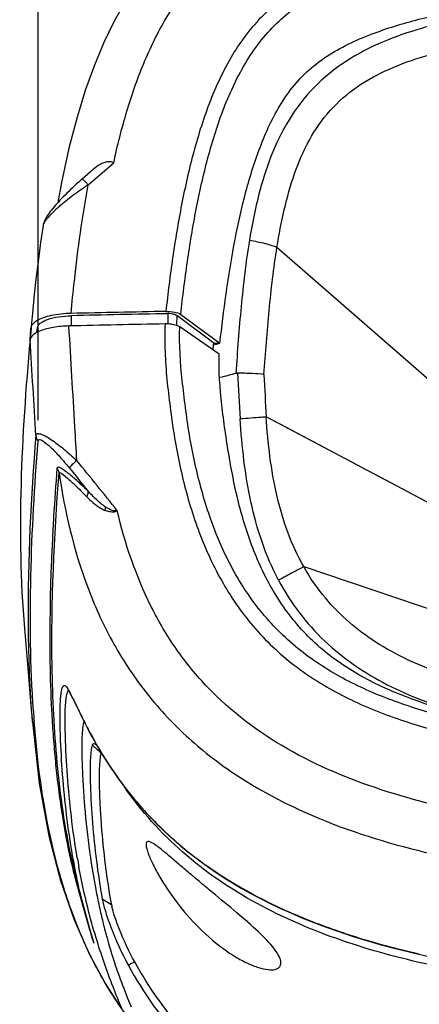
# Model space of a CAD drawing. Header units: millimetres. Extents: x 451 to 748, y 223 to 418.
# Tile 7 of 24: x 450.51 to 460.07, y 381.81 to 405.34. Entities that reach past the tile are written whole.
import ezdxf

# ---------------------------------------------------------------- set-up
doc = ezdxf.new("R2010")
doc.units = ezdxf.units.MM
doc.header["$LTSCALE"] = 32.67
doc.header["$PDMODE"] = 3
doc.header["$PDSIZE"] = 8
doc.layers.get('0').update_dxf_attribs({"linetype": 'CONTINUOUS'})
doc.layers.get('Defpoints').update_dxf_attribs({"linetype": 'CONTINUOUS'})
for name, color, linetype in [('00_COMPONENTS', 7, 'CONTINUOUS'), ('20_ALL_FEATURES', 7, 'CONTINUOUS'), ('51__DRAFT_DIMS', 7, 'CONTINUOUS')]:
    doc.layers.add(name, color=color, linetype=linetype)
doc.styles.get("Standard").update_dxf_attribs({"font": 'simfang.ttf'})
doc.dimstyles.new('DIMSTYLE_1', dxfattribs={"dimtxt": 3, "dimasz": 3, "dimexe": 2.5, "dimexo": 0.5, "dimgap": 0.75, "dimtad": 1, "dimdec": 1, "dimlfac": 2, "dimdsep": 46, "dimtxsty": 'STANDARD', "dimblk": '_FILLED', "dimblk1": '_FILLED', "dimblk2": '_FILLED', "dimcen": 0.09, "dimclrd": 256, "dimclre": 256, "dimclrt": 3, "dimadec": 1, "dimazin": 2, "dimtp": 0.3, "dimtm": 0.3, "dimtfac": 1, "dimtdec": 1, "dimtofl": 0, "dimtmove": 0, "dimatfit": 3, "dimldrblk": '_FILLED', "dimfxl": 1, "dimtolj": 1, "dimlwd": -1, "dimarcsym": 0})

# ---------------------------------------------------------------- blocks, each defined once
blk = doc.blocks.new('_FILLED')
at = {"color": 0, "linetype": 'ByBlock'}
blk.add_solid([(0, 0), (-1, 0.1667), (-1, -0.1667)], dxfattribs=at)
blk = doc.blocks.new('*D75')
at = {"layer": '51__DRAFT_DIMS', "lineweight": -2}
for p, q in [((450.955, 395.769), (450.955, 416.227)), ((487.649, 395.902), (487.649, 416.227))]:
    blk.add_line(p, q, dxfattribs=at)
at = {"layer": '51__DRAFT_DIMS'}
blk.add_line((484.649, 413.727), (453.955, 413.727), dxfattribs=at)
at = {"layer": 'Defpoints', "color": 0}
for p in [(450.955, 413.727), (487.649, 395.402), (450.955, 395.269)]:
    blk.add_point(p, dxfattribs=at)
at = {"layer": '51__DRAFT_DIMS', "linetype": 'ByBlock', "xscale": 3, "yscale": 3, "zscale": 3, "rotation": 180}
blk.add_blockref('_FILLED', (450.955, 413.727), dxfattribs=at)
at = {"layer": '51__DRAFT_DIMS', "linetype": 'ByBlock', "xscale": 3, "yscale": 3, "zscale": 3}
blk.add_blockref('_FILLED', (487.649, 413.727), dxfattribs=at)
at = {"layer": '51__DRAFT_DIMS', "color": 3, "insert": (469.189, 417.528), "char_height": 3, "attachment_point": 2}
blk.add_mtext('\\A1;\\A1;{\\C256;73.4}', dxfattribs=at)

msp = doc.modelspace()

# ---------------------------------------------------------------- linework, layer by layer
at = {"layer": '00_COMPONENTS', "color": 7}
for p, q in [((456.664, 399.901), (460.629, 396.442)), ((456.888, 395.59), (456.407, 395.845)), ((460.738, 393.553), (456.407, 395.845)), ((457.303, 392.269), (461.118, 390.982))]:
    msp.add_line(p, q, dxfattribs=at)
msp.add_lwpolyline([(460.739, 393.553), (460.257, 393.808), (459.776, 394.063), (459.295, 394.317), (458.814, 394.572), (456.888, 395.59)], dxfattribs=at)
for centre, radius, start, end in [((467.976, 351.076), 47.432, 105.0229, 105.4868), ((604.38, 405.051), 148.883, 183.14125, 183.56195), ((706.782, 409.957), 250.773, 182.99308, 183.2259)]:
    msp.add_arc(centre, radius, start, end, dxfattribs=at)
for points, knots in [([(460.965, 405.341), (460.803, 405.309), (460.481, 405.235), (459.845, 405.058), (459.067, 404.78), (458.195, 404.306), (457.441, 403.66), (456.861, 402.859), (456.455, 401.965), (456.181, 401.027), (456.057, 400.388), (456.005, 400.068)], [0, 0, 0, 0, 0.063012, 0.126034, 0.251941, 0.377605, 0.502855, 0.62761, 0.751939, 0.87602, 1, 1, 1, 1]), ([(456.664, 399.901), (456.712, 400.201), (456.824, 400.796), (457.064, 401.661), (457.411, 402.472), (457.907, 403.191), (458.568, 403.766), (459.35, 404.186), (460.203, 404.488), (460.796, 404.634), (461.097, 404.697)], [0, 0, 0, 0, 0.128322, 0.254485, 0.377758, 0.498549, 0.619318, 0.7431, 0.870332, 1, 1, 1, 1]), ([(456.005, 400.068), (455.961, 399.805), (455.889, 399.277), (455.804, 398.482), (455.737, 397.685), (455.698, 397.153), (455.681, 396.887)], [0, 0, 0, 0, 0.249797, 0.49968, 0.749727, 1, 1, 1, 1]), ([(456.005, 400.068), (456.131, 400.049), (456.312, 400.014), (456.53, 399.953), (456.624, 399.918), (456.664, 399.901)], [0, 0, 0, 0, 0.56121, 0.807827, 1, 1, 1, 1]), ([(456.352, 396.863), (456.388, 397.373), (456.467, 398.388), (456.584, 399.401), (456.664, 399.901)], [0, 0, 0, 0, 0.502656, 1, 1, 1, 1]), ([(456.352, 396.863), (456.261, 396.874), (456.051, 396.886), (455.84, 396.891), (455.72, 396.892)], [0, 0, 0, 0, 0.432106, 1, 1, 1, 1]), ([(456.407, 395.845), (456.368, 395.842), (456.16, 395.825), (455.953, 395.811), (455.784, 395.801)], [0, 0, 0, 0, 0.188814, 1, 1, 1, 1]), ([(457.303, 392.269), (457.155, 392.531), (456.9, 393.088), (456.643, 393.976), (456.484, 394.901), (456.426, 395.529), (456.407, 395.845)], [0, 0, 0, 0, 0.243414, 0.491566, 0.744194, 1, 1, 1, 1]), ([(456.703, 391.943), (456.547, 392.237), (456.284, 392.852), (456.023, 393.817), (455.863, 394.805), (455.805, 395.468), (455.784, 395.801)], [0, 0, 0, 0, 0.249903, 0.499887, 0.74993, 1, 1, 1, 1]), ([(457.303, 392.269), (457.222, 392.222), (457.022, 392.113), (456.822, 392.006), (456.703, 391.943)], [0, 0, 0, 0, 0.409243, 1, 1, 1, 1]), ([(462.91, 389.143), (462.627, 389.187), (462.065, 389.294), (460.966, 389.565), (459.906, 389.947), (458.945, 390.496), (458.298, 390.994), (457.739, 391.584), (457.436, 392.034), (457.303, 392.269)], [0, 0, 0, 0, 0.129257, 0.258161, 0.510864, 0.634503, 0.756598, 0.877991, 1, 1, 1, 1]), ([(456.703, 391.943), (456.846, 391.674), (457.175, 391.156), (457.788, 390.473), (458.504, 389.897), (459.556, 389.275), (460.709, 388.85), (461.892, 388.555), (462.492, 388.44), (462.794, 388.393)], [0, 0, 0, 0, 0.124978, 0.249953, 0.37495, 0.499976, 0.74982, 0.874909, 1, 1, 1, 1])]:
    msp.add_open_spline(points, degree=3, knots=knots, dxfattribs=at)
msp.add_open_spline([(455.681, 396.887), (455.694, 396.89), (455.707, 396.892), (455.72, 396.892)], degree=3, dxfattribs=at)
at = {"layer": '20_ALL_FEATURES', "color": 7}
for p, q in [((452.268, 401.762), (452.004, 401.531)), ((452.153, 401.392), (452.76, 401.923)), ((452.153, 401.392), (452.76, 401.923)), ((451.75, 398.02), (451.75, 398.266)), ((454.056, 398.315), (454.052, 398.067)), ((454.269, 398.269), (454.265, 398.034)), ((455.151, 397.611), (454.269, 398.269)), ((454.364, 398.296), (455.301, 397.611)), ((450.786, 397.98), (450.76, 397.689)), ((450.76, 397.689), (450.783, 397.95)), ((450.783, 397.95), (450.786, 397.98)), ((450.926, 397.866), (450.936, 397.978)), ((450.927, 397.866), (450.936, 397.978)), ((450.936, 397.871), (450.936, 397.978)), ((455.282, 397.348), (454.342, 397.998)), ((455.138, 397.448), (455.15, 397.567)), ((455.15, 397.566), (455.151, 397.611)), ((455.15, 397.566), (455.217, 397.586)), ((455.151, 397.611), (455.301, 397.611)), ((455.217, 397.586), (455.301, 397.611)), ((450.802, 388.703), (450.814, 388.553)), ((450.808, 388.627), (450.814, 388.553)), ((452.44, 387.836), (452.465, 387.814)), ((452.488, 387.779), (452.558, 387.667)), ((451.761, 385.265), (451.758, 385.278)), ((452.713, 384.178), (452.487, 384.32)), ((451.817, 383.825), (452.181, 382.999))]:
    msp.add_line(p, q, dxfattribs=at)
for points in [[(453.01, 405.731), (452.765, 405.287), (452.527, 404.795), (452.301, 404.257), (452.089, 403.672), (451.885, 403.012), (451.691, 402.269), (451.514, 401.452), (451.427, 400.97)], [(452.004, 401.531), (451.975, 401.506), (451.924, 401.46), (451.873, 401.415), (451.824, 401.369), (451.777, 401.325), (451.73, 401.28), (451.685, 401.236), (451.64, 401.193), (451.597, 401.15), (451.556, 401.107), (451.515, 401.065), (451.476, 401.024), (451.439, 400.983), (451.402, 400.943), (451.368, 400.904), (451.335, 400.865), (451.303, 400.827), (451.273, 400.79), (451.245, 400.754), (451.218, 400.718), (451.193, 400.683), (451.17, 400.649), (451.149, 400.616), (451.131, 400.583), (451.114, 400.551), (451.1, 400.519), (451.087, 400.485), (451.078, 400.451), (451.072, 400.421)], [(451.072, 400.421), (451.014, 400.019), (450.96, 399.616), (450.91, 399.199), (450.863, 398.77), (450.818, 398.327), (450.788, 398.005)], [(450.626, 390.791), (450.658, 390.405), (450.682, 390.124), (450.706, 389.837), (450.731, 389.544), (450.756, 389.244), (450.782, 388.939), (450.808, 388.627)], [(451.659, 389.335), (451.66, 389.334), (451.67, 389.321), (451.684, 389.299), (451.702, 389.269), (451.723, 389.232), (451.747, 389.187), (451.774, 389.134), (451.804, 389.075), (451.836, 389.008)], [(451.836, 389.008), (451.909, 388.858), (451.949, 388.776), (451.991, 388.689), (452.036, 388.599), (452.084, 388.505), (452.134, 388.408), (452.186, 388.308), (452.241, 388.207), (452.299, 388.103), (452.359, 387.996), (452.422, 387.888), (452.488, 387.779)], [(450.802, 388.704), (450.981, 387.094), (451.212, 385.837), (451.491, 384.769), (451.817, 383.825)], [(452.558, 387.667), (452.63, 387.554), (452.706, 387.439), (452.786, 387.322), (452.869, 387.205)], [(452.869, 387.205), (452.956, 387.085), (453.047, 386.965), (453.142, 386.844), (453.242, 386.721), (453.346, 386.598), (453.455, 386.474), (453.568, 386.349), (453.687, 386.223), (453.811, 386.097), (453.941, 385.971), (454.077, 385.844), (454.218, 385.717), (454.366, 385.59), (454.521, 385.463), (454.682, 385.337), (454.85, 385.21), (455.026, 385.084), (455.209, 384.959), (455.4, 384.834), (455.599, 384.71), (455.807, 384.587), (456.025, 384.465), (456.251, 384.345), (456.487, 384.225), (456.734, 384.107), (456.992, 383.991), (457.261, 383.877), (457.542, 383.764), (457.836, 383.653), (458.143, 383.544), (458.465, 383.438), (458.802, 383.334), (459.155, 383.232), (459.527, 383.133), (459.918, 383.037), (460.328, 382.945)], [(451.758, 385.278), (451.911, 384.616), (452.174, 383.643), (452.289, 383.267)], [(452.181, 382.999), (452.561, 382.298), (452.878, 381.812)]]:
    msp.add_lwpolyline(points, dxfattribs=at)
for centre, radius, start, end in [((469.123, -376.123), 774.639, 91.118008, 91.285784), ((469.126, -375.932), 774.393, 91.115076, 91.285766), ((469.122, -376.121), 774.338, 91.11987, 91.290024), ((167.365, 163.915), 366.412, 38.81925, 39.06003), ((446.794, 386.664), 5.562, 26.2539, 27.2901), ((477.922, 390.678), 27.144, 183.9252, 184.4553), ((514.063, 457.21), 92.791, 228.2283, 228.38654), ((460.56, 392.721), 9.462, 211.7809, 213.0065), ((460.329, 392.57), 9.186, 213.004, 215.7246), ((467.832, 388.904), 16.508, 192.3436, 193.1483), ((469.159, 388.272), 17.521, 189.7416, 190.477), ((468.051, 387.558), 16.003, 191.0138, 192.5016), ((453.677, 384.354), 0.98, 190.3495, 192.0924), ((464.32, 401.904), 19.364, 253.4412, 255.6798), ((464.871, 404.049), 21.579, 255.6692, 257.1335), ((454.898, 379.613), 3.6, 117.0011, 119.7641), ((465.252, 386.949), 13.144, 202.5933, 203.3203)]:
    msp.add_arc(centre, radius, start, end, dxfattribs=at)
for points, knots in [([(452.76, 401.923), (452.849, 402.329), (453.051, 403.132), (453.454, 404.296), (453.984, 405.39), (454.673, 406.378), (455.533, 407.217), (456.542, 407.888), (457.66, 408.404), (459.254, 408.925), (461.349, 409.332), (463.915, 409.593), (466.512, 409.717), (468.25, 409.739), (469.121, 409.739)], [0, 0, 0, 0, 0.062084, 0.123364, 0.18366, 0.243018, 0.302118, 0.361954, 0.423012, 0.485252, 0.612018, 0.740603, 0.870065, 1, 1, 1, 1]), ([(469.121, 407.967), (468.246, 407.967), (466.497, 407.945), (463.877, 407.811), (461.702, 407.569), (459.985, 407.232), (458.722, 406.875), (457.712, 406.448), (456.967, 405.992), (456.456, 405.583), (456.007, 405.108), (455.632, 404.576), (455.323, 404.005), (454.98, 403.213), (454.656, 402.185), (454.372, 400.925), (454.161, 399.651), (454.055, 398.796), (454.008, 398.369)], [0, 0, 0, 0, 0.125718, 0.25143, 0.377123, 0.439975, 0.502802, 0.565543, 0.596886, 0.628165, 0.659365, 0.690479, 0.721528, 0.752527, 0.814415, 0.876262, 0.938112, 1, 1, 1, 1]), ([(454.364, 398.296), (454.41, 398.718), (454.514, 399.559), (454.721, 400.811), (454.996, 402.045), (455.372, 403.243), (455.814, 404.189), (456.285, 404.867), (456.705, 405.32), (457.188, 405.711), (457.902, 406.147), (458.881, 406.553), (460.112, 406.894), (461.374, 407.136), (462.652, 407.309), (464.37, 407.471), (466.527, 407.579), (468.256, 407.601), (469.121, 407.601)], [0, 0, 0, 0, 0.062502, 0.124799, 0.186863, 0.248537, 0.30951, 0.339689, 0.36982, 0.400186, 0.430808, 0.492795, 0.555521, 0.618626, 0.681952, 0.745439, 0.872623, 1, 1, 1, 1]), ([(455.301, 397.611), (455.343, 398.001), (455.438, 398.78), (455.624, 399.943), (455.871, 401.094), (456.152, 402.036), (456.449, 402.765), (456.721, 403.29), (457.059, 403.781), (457.481, 404.204), (457.968, 404.552), (458.677, 404.919), (459.619, 405.251), (460.783, 405.53), (462.355, 405.795), (464.34, 405.99), (466.729, 406.099), (468.324, 406.118), (469.121, 406.118)], [0, 0, 0, 0, 0.061883, 0.123721, 0.185549, 0.247412, 0.278395, 0.309463, 0.340597, 0.371839, 0.403195, 0.434583, 0.497376, 0.560199, 0.623032, 0.74868, 0.874338, 1, 1, 1, 1]), ([(452.76, 401.923), (452.749, 401.929), (452.727, 401.936), (452.682, 401.949), (452.612, 401.945), (452.524, 401.925), (452.401, 401.867), (452.319, 401.807), (452.268, 401.762)], [0, 0, 0, 0, 0.065796, 0.130287, 0.257007, 0.442703, 0.627703, 1, 1, 1, 1]), ([(452.153, 401.392), (452.136, 401.41), (452.104, 401.446), (452.064, 401.486), (452.036, 401.511), (452.021, 401.524), (452.012, 401.53), (452.005, 401.532), (452.004, 401.531)], [0, 0, 0, 0, 0.368259, 0.697374, 0.824881, 0.91813, 0.975694, 1, 1, 1, 1]), ([(452.153, 401.392), (452.028, 401.31), (451.789, 401.144), (451.509, 400.923), (451.314, 400.746), (451.197, 400.626), (451.114, 400.522), (451.076, 400.452), (451.072, 400.421)], [0, 0, 0, 0, 0.304665, 0.594895, 0.726685, 0.842782, 0.93625, 1, 1, 1, 1]), ([(451.74, 398.321), (451.765, 398.579), (451.869, 399.607), (452.011, 400.631), (452.153, 401.392)], [0, 0, 0, 0, 0.251056, 1, 1, 1, 1]), ([(451.74, 398.321), (451.582, 398.317), (451.355, 398.295), (451.083, 398.222), (450.97, 398.173), (450.923, 398.145)], [0, 0, 0, 0, 0.564883, 0.804019, 1, 1, 1, 1]), ([(450.936, 397.978), (450.94, 398.02), (450.993, 398.083), (451.085, 398.138), (451.229, 398.198), (451.454, 398.248), (451.646, 398.264), (451.75, 398.266)], [0, 0, 0, 0, 0.140437, 0.239862, 0.360519, 0.65648, 1, 1, 1, 1]), ([(454.008, 398.369), (454.079, 398.37), (454.2, 398.361), (454.322, 398.326), (454.364, 398.296)], [0, 0, 0, 0, 0.576407, 1, 1, 1, 1]), ([(454.269, 398.269), (454.244, 398.288), (454.172, 398.31), (454.099, 398.316), (454.056, 398.315)], [0, 0, 0, 0, 0.420474, 1, 1, 1, 1]), ([(450.923, 398.145), (450.906, 398.135), (450.853, 398.1), (450.804, 398.048), (450.791, 398.005)], [0, 0, 0, 0, 0.30335, 1, 1, 1, 1]), ([(451.69, 398.02), (451.565, 398.017), (451.334, 397.998), (451.108, 397.943), (451.01, 397.905)], [0, 0, 0, 0, 0.542409, 1, 1, 1, 1]), ([(451.879, 394.804), (451.864, 395.074), (451.802, 396.146), (451.738, 397.218), (451.69, 398.02)], [0, 0, 0, 0, 0.25106, 1, 1, 1, 1]), ([(453.989, 398.069), (453.982, 397.847), (453.98, 397.404), (454.028, 396.741), (454.107, 396.081), (454.229, 395.201), (454.455, 394.111), (454.867, 392.835), (455.47, 391.631), (456.29, 390.555), (457.323, 389.677), (458.505, 389.017), (459.766, 388.534), (461.503, 388.065), (463.731, 387.736), (466.423, 387.558), (468.221, 387.536), (469.121, 387.532)], [0, 0, 0, 0, 0.030902, 0.061808, 0.092751, 0.123721, 0.185765, 0.247963, 0.310327, 0.372861, 0.435487, 0.498158, 0.560861, 0.623582, 0.749004, 0.87449, 1, 1, 1, 1]), ([(454.342, 397.998), (454.3, 398.027), (454.179, 398.061), (454.058, 398.07), (453.989, 398.069)], [0, 0, 0, 0, 0.426602, 1, 1, 1, 1]), ([(469.121, 387.906), (468.235, 387.906), (466.466, 387.933), (463.824, 388.102), (461.643, 388.419), (459.951, 388.866), (458.732, 389.323), (457.594, 389.941), (456.602, 390.766), (455.811, 391.781), (455.226, 392.93), (454.821, 394.158), (454.552, 395.429), (454.393, 396.711), (454.319, 397.572), (454.342, 397.998)], [0, 0, 0, 0, 0.127439, 0.254558, 0.380975, 0.443814, 0.506242, 0.568025, 0.629291, 0.690519, 0.752047, 0.813953, 0.876176, 0.938627, 1, 1, 1, 1]), ([(451.01, 397.905), (450.954, 397.883), (450.862, 397.839), (450.787, 397.762), (450.772, 397.723)], [0, 0, 0, 0, 0.588172, 1, 1, 1, 1]), ([(450.763, 397.689), (450.656, 396.542), (450.498, 394.244), (450.528, 391.937), (450.626, 390.791)], [0, 0, 0, 0, 0.50039, 1, 1, 1, 1]), ([(482.959, 397.348), (482.97, 396.942), (482.928, 396.332), (482.819, 395.527), (482.696, 394.724), (482.5, 393.727), (482.129, 392.563), (481.581, 391.468), (480.81, 390.51), (479.833, 389.765), (478.736, 389.226), (477.581, 388.831), (476.002, 388.447), (473.987, 388.17), (471.556, 388.018), (469.121, 387.979), (466.685, 388.018), (464.254, 388.17), (462.239, 388.447), (460.66, 388.831), (459.505, 389.226), (458.408, 389.765), (457.431, 390.51), (456.66, 391.468), (456.112, 392.563), (455.741, 393.727), (455.545, 394.724), (455.422, 395.527), (455.313, 396.332), (455.271, 396.942), (455.282, 397.348)], [0, 0, 0, 0, 0.031227, 0.046894, 0.062545, 0.093772, 0.125025, 0.156292, 0.18754, 0.21878, 0.250037, 0.281289, 0.31254, 0.375019, 0.437509, 0.500001, 0.562492, 0.624982, 0.687461, 0.718712, 0.749964, 0.781221, 0.812461, 0.843709, 0.874975, 0.906229, 0.937456, 0.953106, 0.968772, 1, 1, 1, 1]), ([(450.9, 395.402), (450.901, 395.411), (450.906, 395.431), (450.933, 395.449), (450.97, 395.45), (451.036, 395.435), (451.136, 395.388), (451.268, 395.307), (451.414, 395.202), (451.567, 395.08), (451.724, 394.947), (451.828, 394.853), (451.88, 394.804)], [0, 0, 0, 0, 0.024284, 0.046755, 0.074872, 0.11213, 0.213668, 0.343814, 0.493261, 0.655094, 0.82512, 1, 1, 1, 1]), ([(450.955, 395.269), (450.964, 395.374), (451.232, 395.148), (451.352, 395.023), (451.516, 394.848), (451.627, 394.716), (451.702, 394.624)], [0, 0, 0, 0, 0.316488, 0.473866, 0.642818, 1, 1, 1, 1]), ([(450.841, 388.82), (450.768, 389.893), (450.744, 392.048), (450.869, 394.196), (450.955, 395.269)], [0, 0, 0, 0, 0.499775, 1, 1, 1, 1]), ([(451.88, 394.804), (451.838, 394.771), (451.782, 394.723), (451.726, 394.661), (451.706, 394.635), (451.702, 394.624)], [0, 0, 0, 0, 0.625104, 0.859868, 1, 1, 1, 1]), ([(451.402, 394.62), (451.375, 394.235), (451.332, 393.656), (451.294, 392.885), (451.266, 392.307), (451.244, 391.729), (451.237, 390.958), (451.23, 389.994), (451.259, 389.031), (451.31, 388.261), (451.357, 387.682), (451.417, 387.104), (451.524, 386.333), (451.622, 385.756), (451.706, 385.375)], [0, 0, 0, 0, 0.124941, 0.187519, 0.249676, 0.311837, 0.374599, 0.498885, 0.623388, 0.686029, 0.748409, 0.810902, 0.873893, 1, 1, 1, 1]), ([(451.758, 385.278), (451.594, 386.037), (451.375, 387.573), (451.228, 390.659), (451.336, 392.972), (451.455, 394.507)], [0, 0, 0, 0, 0.251591, 0.501156, 1, 1, 1, 1]), ([(452.143, 394.079), (452.071, 394.148), (451.963, 394.251), (451.818, 394.379), (451.715, 394.466), (451.631, 394.531), (451.566, 394.577), (451.521, 394.606), (451.48, 394.629), (451.446, 394.642), (451.413, 394.647), (451.402, 394.628), (451.402, 394.62)], [0, 0, 0, 0, 0.315711, 0.465186, 0.607324, 0.73883, 0.799597, 0.856037, 0.90585, 0.945758, 0.974493, 1, 1, 1, 1]), ([(451.455, 394.507), (451.455, 394.542), (451.626, 394.412), (451.716, 394.33), (451.927, 394.134), (452.049, 394.007), (452.116, 393.939)], [0, 0, 0, 0, 0.117003, 0.373495, 0.67448, 1, 1, 1, 1]), ([(451.455, 394.507), (451.59, 393.585), (451.913, 392.201), (452.691, 390.476), (453.48, 389.266), (454.464, 388.198), (455.979, 387.014), (458.134, 385.973), (460.858, 385.244), (463.613, 384.84), (466.369, 384.648), (468.205, 384.615), (469.121, 384.615)], [0, 0, 0, 0, 0.124259, 0.187621, 0.251655, 0.316069, 0.380312, 0.507046, 0.631818, 0.755245, 0.877875, 1, 1, 1, 1]), ([(452.116, 393.939), (452.122, 393.951), (452.142, 393.994), (452.153, 394.046), (452.143, 394.079)], [0, 0, 0, 0, 0.292108, 1, 1, 1, 1]), ([(452.565, 393.693), (452.487, 393.746), (452.342, 393.871), (452.208, 394.008), (452.143, 394.079)], [0, 0, 0, 0, 0.496034, 1, 1, 1, 1]), ([(452.115, 393.939), (452.211, 393.842), (452.348, 393.718), (452.51, 393.633), (452.552, 393.614)], [0, 0, 0, 0, 0.746845, 1, 1, 1, 1]), ([(452.846, 393.605), (452.824, 393.589), (452.762, 393.561), (452.658, 393.58), (452.586, 393.6), (452.552, 393.614)], [0, 0, 0, 0, 0.265624, 0.64123, 1, 1, 1, 1]), ([(452.846, 393.605), (452.824, 393.6), (452.761, 393.592), (452.666, 393.634), (452.598, 393.671), (452.565, 393.693)], [0, 0, 0, 0, 0.229528, 0.608494, 1, 1, 1, 1]), ([(469.121, 385.759), (467.43, 385.759), (464.898, 385.84), (461.566, 386.287), (459.147, 386.87), (456.88, 387.816), (455.248, 389.042), (454.235, 390.28), (453.419, 391.664), (453.03, 392.821), (452.846, 393.605)], [0, 0, 0, 0, 0.257178, 0.384725, 0.510891, 0.634861, 0.756234, 0.816633, 0.877331, 1, 1, 1, 1]), ([(451.489, 389.082), (451.491, 389.114), (451.496, 389.173), (451.507, 389.256), (451.521, 389.328), (451.537, 389.384), (451.557, 389.425), (451.586, 389.431), (451.609, 389.416), (451.634, 389.389), (451.681, 389.322), (451.713, 389.261), (451.737, 389.215)], [0, 0, 0, 0, 0.1459, 0.277265, 0.39254, 0.488685, 0.556474, 0.583418, 0.619562, 0.67546, 0.756327, 1, 1, 1, 1]), ([(451.618, 389.063), (451.623, 389.113), (451.632, 389.182), (451.654, 389.263), (451.669, 389.296), (451.679, 389.307)], [0, 0, 0, 0, 0.589103, 0.822498, 1, 1, 1, 1]), ([(451.779, 385.359), (451.722, 385.682), (451.628, 386.326), (451.534, 387.284), (451.49, 388.068), (451.476, 388.665), (451.48, 388.949), (451.489, 389.082)], [0, 0, 0, 0, 0.263402, 0.520964, 0.772299, 0.892681, 1, 1, 1, 1]), ([(451.891, 385.307), (451.834, 385.636), (451.741, 386.29), (451.649, 387.264), (451.607, 388.058), (451.597, 388.655), (451.604, 388.935), (451.618, 389.063)], [0, 0, 0, 0, 0.265479, 0.525063, 0.778028, 0.897432, 1, 1, 1, 1]), ([(451.782, 389.125), (451.79, 389.109), (451.823, 389.041), (451.856, 388.972), (451.881, 388.92)], [0, 0, 0, 0, 0.232055, 1, 1, 1, 1]), ([(451.881, 388.92), (451.898, 388.885), (451.971, 388.735), (452.044, 388.586), (452.103, 388.473)], [0, 0, 0, 0, 0.234769, 1, 1, 1, 1]), ([(452.066, 383.272), (451.873, 383.7), (451.24, 385.408), (450.964, 387.226), (450.86, 388.57)], [0, 0, 0, 0, 0.258476, 1, 1, 1, 1]), ([(452.046, 388.579), (452.031, 388.523), (452.012, 388.396), (451.994, 388.108), (451.998, 387.703), (452.019, 387.192), (452.064, 386.484), (452.157, 385.583), (452.272, 384.863), (452.343, 384.5)], [0, 0, 0, 0, 0.042141, 0.09342, 0.211478, 0.338024, 0.467044, 0.730137, 1, 1, 1, 1]), ([(452.103, 388.473), (452.134, 388.412), (452.264, 388.163), (452.404, 387.919), (452.517, 387.738)], [0, 0, 0, 0, 0.241694, 1, 1, 1, 1]), ([(452.217, 387.835), (452.202, 387.71), (452.193, 387.442), (452.205, 386.879), (452.248, 386.138), (452.34, 385.232), (452.432, 384.625), (452.487, 384.32)], [0, 0, 0, 0, 0.106519, 0.226937, 0.478858, 0.736743, 1, 1, 1, 1]), ([(452.249, 388.006), (452.245, 387.994), (452.23, 387.937), (452.222, 387.879), (452.217, 387.835)], [0, 0, 0, 0, 0.224965, 1, 1, 1, 1]), ([(452.249, 388.006), (452.253, 388.021), (452.278, 388.058), (452.316, 388.031), (452.33, 388.018)], [0, 0, 0, 0, 0.444263, 1, 1, 1, 1]), ([(452.33, 388.018), (452.333, 388.016), (452.347, 388.004), (452.359, 387.991), (452.369, 387.981)], [0, 0, 0, 0, 0.218845, 1, 1, 1, 1]), ([(452.713, 384.178), (452.655, 384.498), (452.558, 385.134), (452.479, 385.93), (452.439, 386.557), (452.421, 387.011), (452.417, 387.374), (452.435, 387.639), (452.451, 387.759), (452.465, 387.814)], [0, 0, 0, 0, 0.266693, 0.527771, 0.656108, 0.782142, 0.90093, 0.953923, 1, 1, 1, 1]), ([(452.871, 387.207), (453.149, 386.821), (453.775, 386.083), (455.27, 384.822), (456.6, 384.14), (457.52, 383.781)], [0, 0, 0, 0, 0.243913, 0.493473, 1, 1, 1, 1]), ([(469.121, 381.981), (467.645, 381.981), (465.43, 382.042), (462.494, 382.343), (460.315, 382.715), (458.186, 383.291), (456.166, 384.148), (454.372, 385.36), (453.417, 386.43), (453.018, 387.003)], [0, 0, 0, 0, 0.253027, 0.379485, 0.505785, 0.631727, 0.75688, 0.880333, 1, 1, 1, 1]), ([(455.121, 384.482), (455.029, 384.558), (454.846, 384.709), (454.579, 384.934), (454.325, 385.151), (454.09, 385.352), (453.908, 385.504), (453.778, 385.603), (453.698, 385.658), (453.633, 385.692), (453.579, 385.708), (453.536, 385.681), (453.534, 385.65), (453.534, 385.635)], [0, 0, 0, 0, 0.173978, 0.344566, 0.508291, 0.660659, 0.794764, 0.851611, 0.899137, 0.935344, 0.959581, 0.976998, 1, 1, 1, 1]), ([(453.534, 385.635), (453.534, 385.606), (453.545, 385.541), (453.592, 385.387), (453.691, 385.162), (453.846, 384.871), (454.11, 384.447), (454.517, 383.913), (454.905, 383.525), (455.121, 383.343)], [0, 0, 0, 0, 0.03005, 0.069991, 0.170867, 0.289654, 0.419629, 0.700983, 1, 1, 1, 1]), ([(452.286, 383.275), (452.226, 383.467), (452.022, 384.152), (451.867, 384.852), (451.779, 385.359)], [0, 0, 0, 0, 0.28067, 1, 1, 1, 1]), ([(451.757, 385.149), (451.781, 385.047), (451.88, 384.637), (451.997, 384.231), (452.096, 383.93)], [0, 0, 0, 0, 0.248561, 1, 1, 1, 1]), ([(452.34, 383.395), (452.294, 383.546), (452.134, 384.103), (452.007, 384.67), (451.93, 385.086)], [0, 0, 0, 0, 0.271162, 1, 1, 1, 1]), ([(452.487, 384.32), (452.503, 384.231), (452.564, 384.013), (452.747, 383.476), (452.945, 383.039), (453.111, 382.738)], [0, 0, 0, 0, 0.160254, 0.395943, 1, 1, 1, 1]), ([(456.756, 382.8), (456.756, 382.851), (456.714, 382.968), (456.543, 383.224), (456.196, 383.573), (455.689, 384.012), (455.315, 384.32), (455.121, 384.482)], [0, 0, 0, 0, 0.064304, 0.151881, 0.388169, 0.680967, 1, 1, 1, 1]), ([(452.428, 384.093), (452.454, 383.973), (452.492, 383.812), (452.533, 383.651), (452.543, 383.611)], [0, 0, 0, 0, 0.747144, 1, 1, 1, 1]), ([(453.263, 382.82), (453.124, 383.07), (452.954, 383.433), (452.791, 383.883), (452.735, 384.07), (452.719, 384.149)], [0, 0, 0, 0, 0.5952, 0.831598, 1, 1, 1, 1]), ([(452.543, 383.611), (452.562, 383.536), (452.648, 383.214), (452.747, 382.895), (452.83, 382.652)], [0, 0, 0, 0, 0.231397, 1, 1, 1, 1]), ([(452.955, 381.708), (452.882, 381.879), (452.657, 382.434), (452.46, 383), (452.34, 383.395)], [0, 0, 0, 0, 0.310234, 1, 1, 1, 1]), ([(453.094, 381.506), (452.988, 381.649), (452.598, 382.209), (452.272, 382.812), (452.066, 383.272)], [0, 0, 0, 0, 0.260917, 1, 1, 1, 1]), ([(455.121, 383.343), (455.295, 383.196), (455.566, 382.996), (455.945, 382.791), (456.205, 382.686), (456.43, 382.632), (456.605, 382.628), (456.734, 382.685), (456.757, 382.765), (456.756, 382.8)], [0, 0, 0, 0, 0.357049, 0.52427, 0.673394, 0.795273, 0.884473, 0.945621, 1, 1, 1, 1]), ([(453.111, 382.738), (453.475, 382.074), (454.36, 380.825), (455.522, 379.831), (456.147, 379.404)], [0, 0, 0, 0, 0.499968, 1, 1, 1, 1]), ([(456.046, 379.717), (455.477, 380.124), (454.419, 381.057), (453.603, 382.21), (453.263, 382.82)], [0, 0, 0, 0, 0.500022, 1, 1, 1, 1]), ([(452.83, 382.652), (452.849, 382.596), (452.939, 382.343), (453.036, 382.093), (453.116, 381.899)], [0, 0, 0, 0, 0.218699, 1, 1, 1, 1])]:
    msp.add_open_spline(points, degree=3, knots=knots, dxfattribs=at)
for points in [[(450.791, 398.005), (450.788, 397.997), (450.787, 397.988), (450.786, 397.98)], [(450.772, 397.723), (450.767, 397.712), (450.764, 397.701), (450.763, 397.689)], [(450.9, 395.402), (450.855, 396.164), (450.809, 396.926), (450.763, 397.689)], [(450.9, 395.403), (450.78, 393.922), (450.704, 392.435), (450.713, 390.949)], [(450.9, 395.403), (450.903, 395.355), (450.924, 395.306), (450.955, 395.269)], [(451.402, 394.62), (451.429, 394.589), (451.448, 394.548), (451.455, 394.507)], [(451.702, 394.624), (451.849, 394.442), (451.996, 394.26), (452.143, 394.079)], [(452.552, 393.614), (452.559, 393.64), (452.564, 393.666), (452.565, 393.693)], [(450.713, 390.949), (450.718, 390.2), (450.744, 389.451), (450.802, 388.704)], [(457.52, 383.781), (457.94, 383.617), (458.368, 383.472), (458.801, 383.343)]]:
    msp.add_open_spline(points, degree=3, dxfattribs=at)

# ---------------------------------------------------------------- dimensions: what is measured, and where the dimension line sits
at = {"layer": '51__DRAFT_DIMS', "color": 4}
dim = msp.add_linear_dim(base=(450.955, 413.727), p1=(487.649, 395.402), p2=(450.955, 395.269), angle=180, text='\\A1;{\\C256;<>}', dimstyle='DIMSTYLE_1', override={"dimtxsty": 'STANDARD'}, dxfattribs=at)
dim.commit()
dim.dimension.update_dxf_attribs({"geometry": '*D75', "text_midpoint": (469.189, 413.727), "dimtype": 160})

doc.saveas('drawing.dxf')
